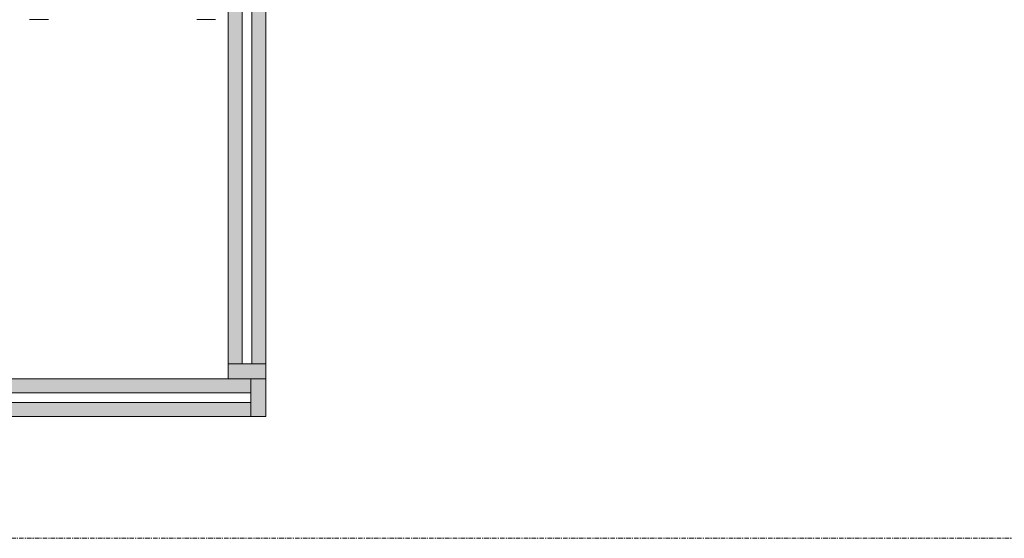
# Model space of a CAD drawing. Header units: millimetres. Extents: x -3388 to 301539, y -5590 to 54660.
# Tile 98 of 216: x 53030 to 55652, y 19800 to 21183. Entities that reach past the tile are written whole.
import ezdxf

# ---------------------------------------------------------------- set-up
doc = ezdxf.new("R2010")
doc.units = ezdxf.units.MM
doc.linetypes.add('stramienlijn', pattern=[21, 12, -3, 3, -3])
for name, color, linetype, lineweight in [('A-GLAZ-CURT', 52, 'Continuous', 9), ('A-GLAZ-CWMG', 51, 'Continuous', 9), ('I-FURN', 30, 'Continuous', 13), ('S-GRID', 1, 'Continuous', 9)]:
    doc.layers.add(name, color=color, linetype=linetype, lineweight=lineweight)

# ---------------------------------------------------------------- blocks, each defined once
blk = doc.blocks.new('300_82_oth_Cascando Whiteboard Round 20 - Cascando Whiteboard Round 20_ 1190x1540mm-19556236-4e verdieping - bouwdeel 3_ 4_ 5')
at = {"layer": 'I-FURN', "color": 8, "lineweight": 9}
for p, q in [((-763, 198), (-763, 248)), ((-763, -247), (-763, -197))]:
    blk.add_line(p, q, dxfattribs=at)
blk = doc.blocks.new('Stadhuis Zoetermeer_OTH_interieur_rvt-1-4e verdieping - bouwdeel 3_ 4_ 5')
at = {"color": 8, "lineweight": 9, "rotation": 89.99999999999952}
blk.add_blockref('300_82_oth_Cascando Whiteboard Round 20 - Cascando Whiteboard Round 20_ 1190x1540mm-19556236-4e verdieping - bouwdeel 3_ 4_ 5', (53304, 21945.7), dxfattribs=at)
blk = doc.blocks.new('System Panel - Glazed-2615022-4e verdieping - bouwdeel 3_ 4_ 5')
at = {"layer": 'A-GLAZ-CURT', "lineweight": 13}
for p, q in [((2152.5, 12.5), (-2152.5, 12.5)), ((2152.5, -12.5), (2152.5, 12.5)), ((-2152.5, -12.5), (2152.5, -12.5))]:
    blk.add_line(p, q, dxfattribs=at)
blk = doc.blocks.new('Rectangular Mullion - 100x40 alu-2615021-4e verdieping - bouwdeel 3_ 4_ 5')
at = {"layer": 'A-GLAZ-CWMG'}
h = blk.add_hatch(color=256, dxfattribs=at)
h.paths.add_polyline_path([(49340, 20125), (53645, 20125), (53645, 20162.5), (49340, 20162.5)], flags=0)
h.paths.add_polyline_path([(53389.4, 20187.5), (53645, 20187.5), (53645, 20225), (49340, 20225), (49340, 20187.5), (52335.8, 20187.5)], flags=0)
for p, q in [((53585, 20225), (49340, 20225)), ((53645, 20125), (49340, 20125))]:
    blk.add_line(p, q, dxfattribs=at)
blk = doc.blocks.new('Rectangular Mullion - 100x40 alu-2125702-4e verdieping - bouwdeel 3_ 4_ 5')
at = {"layer": 'A-GLAZ-CWMG'}
blk.add_hatch(color=256, dxfattribs=at).paths.add_polyline_path([(-40, -50), (-40, 50), (0, 50), (0, -50)], flags=0)
at = {"layer": 'A-GLAZ-CWMG', "lineweight": 18}
for p, q in [((-40, 50), (0, 50)), ((-40, -50), (-40, 50)), ((0, 50), (0, -50)), ((0, -50), (-40, -50))]:
    blk.add_line(p, q, dxfattribs=at)
blk = doc.blocks.new('System Panel - Glazed-2523557-4e verdieping - bouwdeel 3_ 4_ 5')
at = {"layer": 'A-GLAZ-CURT', "lineweight": 13}
for p, q in [((1822.5, 12.5), (-1822.5, 12.5)), ((1822.5, -12.5), (1822.5, 12.5)), ((-1822.5, -12.5), (1822.5, -12.5))]:
    blk.add_line(p, q, dxfattribs=at)
blk = doc.blocks.new('Rectangular Mullion - 100x40 alu-2523556-4e verdieping - bouwdeel 3_ 4_ 5')
at = {"layer": 'A-GLAZ-CWMG'}
h = blk.add_hatch(color=256, dxfattribs=at)
h.paths.add_polyline_path([(53622.5, 20265), (53622.5, 23910), (53585, 23910), (53585, 20265)], flags=0)
h.paths.add_polyline_path([(53685, 20265), (53685, 23910), (53647.5, 23910), (53647.5, 20265)], flags=0)
for p, q in [((53585, 20265), (53585, 23910)), ((53685, 20265), (53685, 23910))]:
    blk.add_line(p, q, dxfattribs=at)
blk = doc.blocks.new('Rectangular Mullion - 100x40 alu-2125751-4e verdieping - bouwdeel 3_ 4_ 5')
at = {"layer": 'A-GLAZ-CWMG'}
blk.add_hatch(color=256, dxfattribs=at).paths.add_polyline_path([(-40, -50), (-40, 50), (0, 50), (0, -50)], flags=0)
at = {"layer": 'A-GLAZ-CWMG', "lineweight": 18}
for p, q in [((-40, 50), (0, 50)), ((-40, -50), (-40, 50)), ((0, 50), (0, -50)), ((0, -50), (-40, -50))]:
    blk.add_line(p, q, dxfattribs=at)

msp = doc.modelspace()

# ---------------------------------------------------------------- linework, layer by layer
at = {"layer": 'S-GRID', "linetype": 'stramienlijn'}
msp.add_line((130950, 19800), (-2788.087, 19800), dxfattribs=at)

# ---------------------------------------------------------------- block references
at = {"lineweight": 5}
msp.add_blockref('Stadhuis Zoetermeer_OTH_interieur_rvt-1-4e verdieping - bouwdeel 3_ 4_ 5', (0, 0), dxfattribs=at)
at = {"layer": 'A-GLAZ-CURT', "rotation": 270}
msp.add_blockref('System Panel - Glazed-2523557-4e verdieping - bouwdeel 3_ 4_ 5', (53635, 22087.5), dxfattribs=at)
at = {"layer": 'A-GLAZ-CURT'}
msp.add_blockref('System Panel - Glazed-2615022-4e verdieping - bouwdeel 3_ 4_ 5', (51492.5, 20175), dxfattribs=at)
at = {"layer": 'A-GLAZ-CWMG'}
for name in ['Rectangular Mullion - 100x40 alu-2523556-4e verdieping - bouwdeel 3_ 4_ 5', 'Rectangular Mullion - 100x40 alu-2615021-4e verdieping - bouwdeel 3_ 4_ 5']:
    msp.add_blockref(name, (0, 0), dxfattribs=at)
at = {"layer": 'A-GLAZ-CWMG', "extrusion": (0, 0, -1)}
for name, p, rotation in [('Rectangular Mullion - 100x40 alu-2125751-4e verdieping - bouwdeel 3_ 4_ 5', (-53635, 20225), 270), ('Rectangular Mullion - 100x40 alu-2125702-4e verdieping - bouwdeel 3_ 4_ 5', (-53685, 20175), 180)]:
    msp.add_blockref(name, p, dxfattribs=dict(at, rotation=rotation))

doc.saveas('drawing.dxf')
